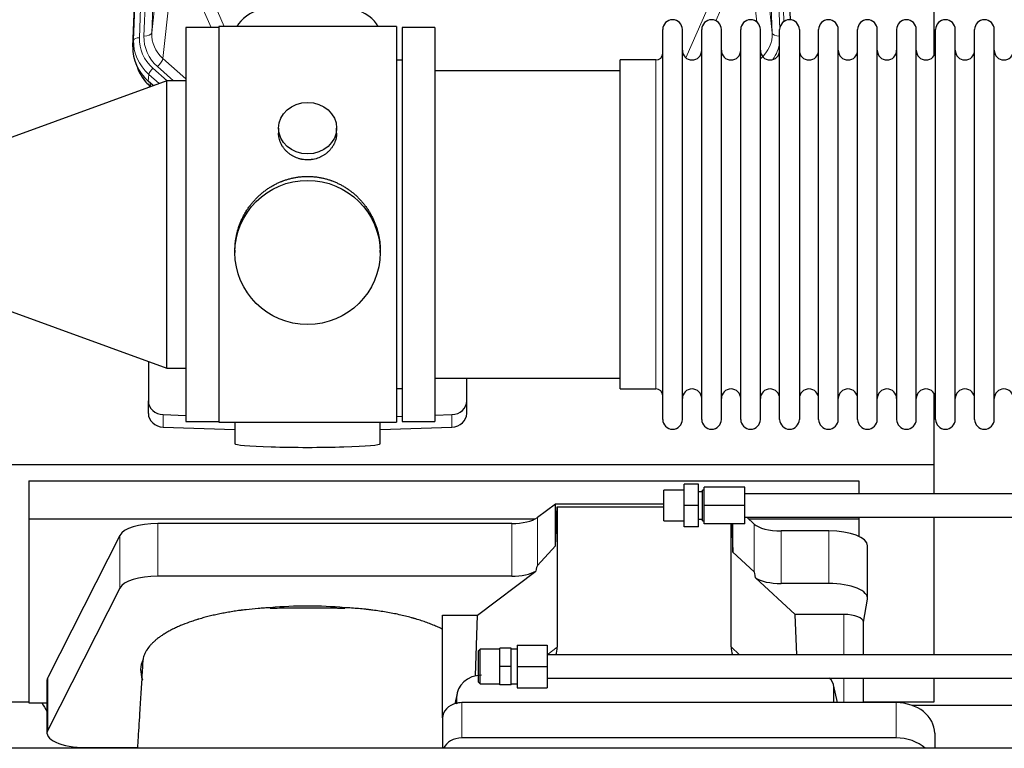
# Model space of a CAD drawing. Header units: inches. Extents: x 0 to 23760, y -13 to 16800.
# Tile 17 of 222: x 2804 to 3314, y 7353 to 7731. Entities that reach past the tile are written whole.
import ezdxf

# ---------------------------------------------------------------- set-up
doc = ezdxf.new("R2010")
doc.units = ezdxf.units.IN
doc.layers.add('254', color=7, linetype='Continuous', true_color=0xffffff)

msp = doc.modelspace()

# ---------------------------------------------------------------- linework, layer by layer
at = {"layer": '254', "color": 110, "linetype": 'Continuous', "lineweight": 13}
for p, q in [((2885.594, 8055.598), (2872.528, 7723.705)), ((3194.055, 7723.705), (3180.989, 8055.598)), ((2863.15, 7720.022), (2876.261, 8053.044)), ((2879.255, 8054.264), (2866.144, 7721.242)), ((2868.536, 7722.078), (2881.602, 8053.972)), ((3197.901, 7725.791), (3184.981, 8053.972)), ((3200.106, 7729.688), (3187.328, 8054.264)), ((2872.528, 7723.705), (2877.775, 7771.111)), ((3188.807, 7771.111), (3194.055, 7723.705)), ((2883.59, 7757.759), (2878.365, 7710.559)), ((3186.14, 7729.325), (3182.992, 7757.759)), ((2903.331, 7726.572), (2895.017, 7745.509)), ((2902.078, 7745.359), (2910.136, 7727.007)), ((3149.348, 7710.84), (3164.504, 7745.359)), ((3171.566, 7745.509), (3164.791, 7730.078)), ((2862.769, 7716.585), (2863.15, 7720.022)), ((2878.365, 7710.559), (2890.292, 7699.981)), ((3133.791, 7700.107), (3133.791, 7709.728)), ((2873.149, 7705.468), (2880.475, 7698.97)), ((2875.541, 7706.304), (2883.808, 7698.97)), ((2871.031, 7702.276), (2870.65, 7698.839)), ((2876.368, 7697.542), (2871.031, 7702.276)), ((3133.791, 7539.428), (3133.791, 7700.107)), ((2871.698, 7697.909), (2871.845, 7696.046)), ((2871.845, 7696.046), (2871.965, 7695.939)), ((2878.512, 7519.661), (2878.512, 7526.125)), ((3028.07, 7519.661), (3028.07, 7526.125)), ((2875.656, 7442.507), (2875.656, 7469.761)), ((3059.047, 7442.507), (3059.047, 7469.761)), ((3072.364, 7447.969), (3072.364, 7472.86)), ((3184.728, 7444.811), (3184.728, 7469.475)), ((3198.586, 7438.677), (3198.586, 7465.931)), ((3223.42, 7438.677), (3223.42, 7465.931)), ((2856.025, 7436.316), (2856.025, 7463.57)), ((3231.097, 7422.662), (3231.097, 7401.728)), ((3077.347, 7401.757), (3082.662, 7405.748)), ((3172.698, 7405.842), (3177.152, 7401.728)), ((2818.636, 7362.829), (2818.636, 7390.084)), ((3231.097, 7389.728), (3231.097, 7377.016)), ((3227.752, 7377.015), (3225.927, 7385.027)), ((3030.523, 7379.716), (3029.875, 7376.553)), ((3033.238, 7377.016), (3033.238, 7358.754)), ((3258.238, 7377.016), (3258.238, 7358.754))]:
    msp.add_line(p, q, dxfattribs=at)
at = {"layer": '254', "color": 2, "linetype": 'Continuous', "lineweight": 25}
for p, q in [((2862.769, 7716.585), (2875.887, 8049.786)), ((3190.695, 8049.786), (3203.263, 7730.574)), ((3277.951, 7712.114), (3277.951, 7937.497)), ((2907.291, 7726.573), (2890.291, 7726.573)), ((2890.291, 7726.573), (2890.291, 7522.573)), ((2999.291, 7727.008), (2907.291, 7727.008)), ((2907.291, 7727.008), (2907.291, 7522.148)), ((2999.291, 7727.008), (2999.291, 7522.148)), ((3002.291, 7726.578), (3002.291, 7522.578)), ((3019.291, 7726.578), (3002.291, 7726.578)), ((3019.291, 7726.578), (3019.291, 7522.578)), ((3137.291, 7714.077), (3137.291, 7725.478)), ((3147.491, 7714.077), (3147.491, 7725.478)), ((3157.491, 7714.077), (3157.491, 7725.478)), ((3167.691, 7714.077), (3167.691, 7725.478)), ((3177.691, 7714.077), (3177.691, 7725.478)), ((3187.891, 7714.077), (3187.891, 7725.478)), ((3197.891, 7714.077), (3197.891, 7725.478)), ((3208.091, 7725.478), (3208.091, 7714.077)), ((3218.091, 7714.077), (3218.091, 7725.478)), ((3228.291, 7714.077), (3228.291, 7725.478)), ((3238.291, 7523.678), (3238.291, 7725.478)), ((3248.491, 7523.678), (3248.491, 7725.478)), ((3258.491, 7725.478), (3258.491, 7523.678)), ((3268.691, 7523.678), (3268.691, 7725.478)), ((3278.691, 7523.678), (3278.691, 7725.478)), ((3288.891, 7523.678), (3288.891, 7725.478)), ((3298.891, 7523.678), (3298.891, 7725.478)), ((3309.091, 7523.678), (3309.091, 7725.478)), ((3137.291, 7523.678), (3137.291, 7714.077)), ((3147.491, 7523.678), (3147.491, 7714.077)), ((3157.491, 7523.678), (3157.491, 7714.077)), ((3167.691, 7523.678), (3167.691, 7714.077)), ((3177.691, 7523.678), (3177.691, 7714.077)), ((3187.891, 7523.678), (3187.891, 7714.077)), ((3197.891, 7523.678), (3197.891, 7714.077)), ((3208.091, 7714.077), (3208.091, 7523.678)), ((3218.091, 7523.678), (3218.091, 7714.077)), ((3228.291, 7523.678), (3228.291, 7714.077)), ((3002.291, 7709.578), (2999.291, 7709.578)), ((3115.291, 7700.107), (3115.291, 7709.728)), ((3133.791, 7709.728), (3115.291, 7709.728)), ((3115.291, 7704.078), (3019.291, 7704.078)), ((2880.291, 7698.97), (2780.291, 7662.573)), ((2873.35, 7696.443), (2870.65, 7698.839)), ((2890.291, 7698.97), (2880.291, 7698.97)), ((2880.291, 7550.176), (2880.291, 7698.97)), ((3115.291, 7539.428), (3115.291, 7700.107)), ((2871.845, 7696.046), (2871.864, 7695.903)), ((2938.243, 7674.447), (2938.243, 7671.874)), ((2968.339, 7671.862), (2968.339, 7674.447)), ((2915.652, 7611.227), (2915.652, 7610.089)), ((2990.931, 7610.089), (2990.931, 7611.227)), ((2780.291, 7586.573), (2880.291, 7550.176)), ((2870.791, 7553.634), (2870.791, 7533.217)), ((2880.291, 7550.176), (2890.291, 7550.176)), ((3019.291, 7545.078), (3115.291, 7545.078)), ((3035.791, 7533.217), (3035.791, 7545.078)), ((2999.291, 7539.578), (3002.291, 7539.578)), ((3115.291, 7539.428), (3133.791, 7539.428)), ((3277.951, 7500.225), (3277.951, 7537.052)), ((2870.791, 7526.753), (2870.791, 7533.217)), ((3035.791, 7526.753), (3035.791, 7533.217)), ((2878.512, 7526.125), (2890.292, 7525.76)), ((2999.291, 7525.234), (3002.29, 7525.327)), ((3019.291, 7525.853), (3028.07, 7526.125)), ((2890.291, 7522.573), (2907.291, 7522.573)), ((2907.291, 7522.148), (2954.58, 7522.148)), ((2915.627, 7522.148), (2915.627, 7511.084)), ((2954.58, 7522.148), (2999.291, 7522.148)), ((2990.955, 7511.084), (2990.955, 7522.148)), ((3002.291, 7522.578), (3019.291, 7522.578)), ((2878.512, 7519.661), (2915.628, 7518.511)), ((2990.954, 7518.511), (3028.07, 7519.661)), ((2789.951, 7500.225), (3277.951, 7500.225)), ((3277.951, 7485.081), (3277.951, 7500.225)), ((2808.951, 7491.913), (2808.951, 7472.11)), ((2808.951, 7491.913), (3238.951, 7491.913)), ((3148.348, 7479.082), (3148.348, 7490.082)), ((3155.848, 7490.082), (3148.348, 7490.082)), ((3155.848, 7479.082), (3155.848, 7490.082)), ((3238.951, 7491.913), (3238.951, 7485.082)), ((3137.848, 7471.082), (3137.848, 7487.082)), ((3148.348, 7487.082), (3137.848, 7487.082)), ((3157.848, 7486.082), (3155.848, 7486.082)), ((3157.848, 7471.082), (3157.848, 7487.082)), ((3158.848, 7487.082), (3157.848, 7487.082)), ((3158.848, 7479.082), (3158.848, 7488.582)), ((3179.848, 7488.582), (3158.848, 7488.582)), ((3179.848, 7479.082), (3179.848, 7488.582)), ((3335.848, 7485.082), (3179.848, 7485.082)), ((3081.682, 7479.739), (3072.364, 7472.86)), ((3137.848, 7479.739), (3081.682, 7479.739)), ((3081.682, 7458.115), (3081.682, 7479.739)), ((3148.348, 7468.082), (3148.348, 7479.082)), ((3155.848, 7479.082), (3148.348, 7479.082)), ((3155.848, 7468.082), (3155.848, 7479.082)), ((3158.848, 7469.582), (3158.848, 7479.082)), ((3179.848, 7479.082), (3158.848, 7479.082)), ((3179.848, 7469.582), (3179.848, 7479.082)), ((3081.682, 7458.115), (3082.662, 7478.436)), ((3082.662, 7478.436), (3137.847, 7478.436)), ((3082.662, 7478.436), (3082.662, 7405.748)), ((2808.951, 7472.11), (2808.951, 7376.842)), ((2808.951, 7472.11), (3071.144, 7472.11)), ((3059.047, 7469.761), (2875.656, 7469.761)), ((3137.848, 7471.082), (3148.348, 7471.082)), ((3155.848, 7472.082), (3157.848, 7472.082)), ((3157.848, 7471.082), (3158.848, 7471.082)), ((3179.848, 7469.582), (3158.848, 7469.582)), ((3172.698, 7405.842), (3172.698, 7469.582)), ((3173.045, 7469.582), (3173.618, 7454.977)), ((3173.618, 7454.977), (3173.618, 7469.582)), ((3179.848, 7473.082), (3335.848, 7473.082)), ((3184.728, 7469.475), (3180.823, 7473.082)), ((3181.869, 7472.11), (3238.951, 7472.11)), ((3238.951, 7473.083), (3238.951, 7472.11)), ((3238.951, 7472.11), (3238.951, 7463.099)), ((3277.951, 7401.728), (3277.951, 7473.082)), ((3155.848, 7468.082), (3148.348, 7468.082)), ((3223.42, 7465.931), (3198.586, 7465.931)), ((2856.025, 7463.57), (2818.636, 7390.084)), ((3072.364, 7447.969), (3081.682, 7458.115)), ((3173.618, 7454.977), (3184.728, 7444.811)), ((3243.42, 7431.023), (3243.42, 7458.277)), ((3041.275, 7422.344), (3071.528, 7445.063)), ((3059.047, 7442.507), (2875.656, 7442.507)), ((3185.457, 7441.641), (3206.006, 7422.662)), ((3223.42, 7438.677), (3198.586, 7438.677)), ((2856.025, 7436.316), (2818.636, 7362.829)), ((3241.305, 7418.625), (3243.376, 7430.514)), ((3023.238, 7369.08), (3023.238, 7422.344)), ((3023.238, 7422.344), (3041.275, 7422.344)), ((3040.354, 7390.876), (3041.275, 7422.344)), ((3206.828, 7401.728), (3206.006, 7422.662)), ((3231.097, 7422.662), (3206.006, 7422.662)), ((3241.305, 7401.727), (3241.305, 7418.755)), ((3042.798, 7404.728), (3041.848, 7403.778)), ((3041.848, 7387.678), (3041.848, 7403.778)), ((3052.848, 7404.728), (3042.798, 7404.728)), ((3042.798, 7386.728), (3042.798, 7404.728)), ((3052.848, 7395.728), (3052.848, 7405.228)), ((3058.848, 7405.228), (3052.848, 7405.228)), ((3058.848, 7395.728), (3058.848, 7405.228)), ((3061.848, 7404.728), (3058.848, 7404.728)), ((3061.848, 7406.728), (3061.848, 7395.728)), ((3061.848, 7406.728), (3077.348, 7406.728)), ((3077.348, 7406.728), (3077.348, 7395.728)), ((5979.348, 7401.728), (3077.348, 7401.728)), ((3052.848, 7386.228), (3052.848, 7395.728)), ((3058.848, 7395.728), (3052.848, 7395.728)), ((3058.848, 7386.228), (3058.848, 7395.728)), ((3061.848, 7395.728), (3061.848, 7384.728)), ((3061.848, 7395.728), (3077.348, 7395.728)), ((3077.348, 7395.728), (3077.348, 7384.728)), ((2818.267, 7388.621), (2818.267, 7361.366)), ((3041.848, 7387.678), (3042.798, 7386.728)), ((3077.348, 7389.728), (5979.348, 7389.728)), ((3241.305, 7377.014), (3241.305, 7389.727)), ((3277.951, 7377.399), (3277.951, 7389.73)), ((3042.798, 7386.728), (3052.848, 7386.728)), ((3058.848, 7386.228), (3052.848, 7386.228)), ((3058.848, 7386.728), (3061.848, 7386.728)), ((3061.848, 7384.728), (3077.348, 7384.728)), ((3227.894, 7377.015), (3225.789, 7386.258)), ((3225.927, 7377.016), (3225.927, 7385.027)), ((2789.951, 7377.399), (2808.951, 7377.399)), ((3030.733, 7381.783), (3029.648, 7376.487)), ((3030.523, 7379.716), (3030.523, 7376.419)), ((3258.238, 7377.016), (3033.238, 7377.016)), ((3241.305, 7377.399), (3277.951, 7377.399)), ((2808.951, 7376.842), (2818.27, 7376.842)), ((3266.332, 7375.659), (3378.266, 7375.659)), ((3023.238, 7369.082), (3023.238, 7353.385)), ((3258.238, 7358.754), (3033.238, 7358.754)), ((3278.238, 7361.148), (3278.238, 7353.384)), ((6116.291, 7353.385), (2761.791, 7353.385)), ((2838.267, 7353.713), (2843.288, 7353.713)), ((2843.288, 7353.713), (2865.163, 7353.713)), ((2843.288, 7353.713), (2843.288, 7353.384))]:
    msp.add_line(p, q, dxfattribs=at)
for centre, radius, start, end in [((3142.391, 7725.478), 5.1, 0, 180), ((3162.591, 7725.478), 5.1, 0, 180), ((3182.791, 7725.478), 5.1, 0, 180), ((3202.991, 7725.478), 5.1, 0, 180), ((3223.191, 7725.478), 5.1, 0, 180), ((3243.391, 7725.478), 5.1, 0, 180), ((3263.591, 7725.478), 5.1, 0, 180), ((3283.791, 7725.478), 5.1, 0, 180), ((3303.991, 7725.478), 5.1, 0, 180), ((3152.491, 7714.728), 5, 180, 0), ((3172.691, 7714.728), 5, 180, 0), ((3192.891, 7714.728), 5, 180, 0), ((3213.091, 7714.728), 5, 180, 0), ((3233.291, 7714.728), 5, 180, 0), ((3253.491, 7714.728), 5, 180, 0), ((3273.691, 7714.728), 5, 180, 0), ((3293.891, 7714.728), 5, 180, 0), ((3314.091, 7714.728), 5, 180, 0), ((3133.791, 7713.228), 3.5, 270, 0), ((3133.791, 7535.928), 3.5, 0, 90), ((3152.491, 7534.428), 5, 0, 180), ((3172.691, 7534.428), 5, 0, 180), ((3192.891, 7534.428), 5, 0, 180), ((3213.091, 7534.428), 5, 0, 180), ((3233.291, 7534.428), 5, 0, 180), ((3253.491, 7534.428), 5, 0, 180), ((3273.691, 7534.428), 5, 0, 180), ((3293.891, 7534.428), 5, 0, 180), ((3314.091, 7534.428), 5, 0, 180), ((3142.391, 7523.678), 5.1, 180, 0), ((3162.591, 7523.678), 5.1, 180, 0), ((3182.791, 7523.678), 5.1, 180, 0), ((3202.991, 7523.678), 5.1, 180, 0), ((3223.191, 7523.678), 5.1, 180, 0), ((3243.391, 7523.678), 5.1, 180, 0), ((3263.591, 7523.678), 5.1, 180, 0), ((3283.791, 7523.678), 5.1, 180, 0), ((3303.991, 7523.678), 5.1, 180, 0)]:
    msp.add_arc(centre, radius, start, end, dxfattribs=at)
for centre, major_axis, ratio, start_param, end_param in [((2953.291, 7723.036), (-37.64, 0), 0.4617486, 3.372107, 6.0525728), ((2889.791, 7715.776), (-27.038, -0.124), 0.8859493, 6.2442616, 7.0633748), ((2890.596, 7717.579), (-21.335, -18.979), 0.8422692, 5.9172723, 6.3010988), ((2891.768, 7702.71), (27.003, -10.205), 0.5569658, 3.9839149, 4.1131378), ((2878.791, 7533.217), (-8, 0), 0.8870108, 0, 1.5358897), ((3027.791, 7533.217), (-8, 0), 0.8870108, 1.6057029, 3.1415927), ((2878.791, 7526.753), (-8, 0), 0.8870108, 0, 1.5358897), ((3027.791, 7526.753), (-8, 0), 0.8870108, 1.6057029, 3.1415927), ((2953.291, 7511.084), (-37.664, 0), 0.0504434, 0, 3.1415927), ((2875.656, 7462.108), (20, 0), 0.3826834, 1.5707963, 2.9492947), ((3059.047, 7475.501), (-15, 0), 0.3826834, 1.5707963, 2.6633841), ((3198.586, 7471.671), (-15, 0), 0.3826834, 0.392691, 1.5707963), ((3223.42, 7458.277), (20, 0), 0.3826834, 0.0000123, 1.5707963), ((3059.047, 7448.247), (-15, 0), 0.3826834, 1.5707963, 2.5536377), ((3059.047, 7101.737), (-13.469, -346.314), 0.0190642, 3.1640389, 3.2737854), ((3198.586, 7033.203), (13.933, -411.641), 0.0134983, 3.0163009, 3.1283751), ((2875.656, 7434.853), (20, 0), 0.3826834, 1.5707963, 2.9492947), ((3198.586, 7444.417), (-15, 0), 0.3826834, 0.5047652, 1.5707963), ((3223.42, 7431.023), (20, 0), 0.3826834, 6.216629, 7.8539816), ((2953.288, 7393.895), (86.5, 0), 0.3826834, 1.3483772, 1.7943795), ((3231.097, 7418.755), (10.208, 0), 0.3826834, 0.0000123, 1.5707963), ((3063.567, 7406.349), (19.053, -1.602), 0.7899984, 6.0790009, 6.3495024), ((3191.109, 7406.349), (-18.368, -1.548), 0.8197595, 6.2141926, 6.4909341), ((2953.288, 7393.895), (86.5, 0), 0.3826834, 2.9725041, 3.2916257), ((2838.267, 7388.621), (20, 0), 0.3826834, 2.9492947, 3.1416097), ((3043.563, 7379.637), (13.036, -0.373), 0.8874794, 1.60301, 3.1669686), ((3218.901, 7384.979), (-7.024, -0.222), 0.8867966, 3.1136042, 3.9723137), ((3033.238, 7356.222), (0, -20.985), 0.4765235, 3.3133452, 3.4165375), ((3033.238, 7369.082), (10, 0), 0.7933958, 1.5707963, 1.7425489), ((3258.238, 7361.148), (20, 0), 0.7933958, 0, 1.5707963), ((3033.951, 7473.556), (244, 0), 0.8870108, 3.6048794, 3.6281468), ((3033.238, 7369.082), (10, 0), 0.7933958, 1.8474697, 3.1415927), ((2838.267, 7361.366), (20, 0), 0.3826834, 2.9492947, 4.712389), ((3033.238, 7350.82), (10, 0), 0.7933958, 1.5707963, 2.8124863), ((3258.238, 7342.886), (20, 0), 0.7933958, 0.722959, 1.5707963)]:
    msp.add_ellipse(centre, major_axis=major_axis, ratio=ratio, start_param=start_param, end_param=end_param, dxfattribs=at)
at = {"layer": '254', "color": 110, "linetype": 'Continuous', "lineweight": 13}
for centre, major_axis, ratio, start_param, end_param in [((2890.163, 7719.139), (27.029, -0.244), 0.8851019, 3.1148362, 3.9339493), ((2866.144, 7719.857), (-2.998, 0.118), 0.4614673, 4.7305545, 6.248991), ((2890.163, 7720.524), (-24.034, -0.11), 0.8859493, 6.2442616, 7.0633748), ((2892.555, 7721.359), (-24.034, -0.11), 0.8859493, 6.2442616, 7.0633748), ((2868.536, 7723.925), (-3.997, 0.157), 0.4614673, 1.5889619, 3.1073983), ((2892.555, 7723.206), (-20.033, -0.591), 0.8872905, 6.2219242, 7.0410373), ((3174.028, 7723.206), (20.033, -0.591), 0.8872905, 5.5253333, 6.3444464), ((3198.047, 7723.925), (-3.997, -0.157), 0.4614673, 0.0341943, 1.5136497), ((3174.028, 7721.359), (24.034, -0.11), 0.8859493, 5.722211, 6.1681029), ((2875.541, 7708.151), (-2.654, -2.992), 0.3265056, 1.2180917, 2.7365282), ((2873.149, 7704.083), (-1.991, -2.244), 0.3265056, 4.3596844, 5.8781208)]:
    msp.add_ellipse(centre, major_axis=major_axis, ratio=ratio, start_param=start_param, end_param=end_param, dxfattribs=at)
at = {"layer": '254', "color": 2, "linetype": 'Continuous', "lineweight": 25}
for centre, major_axis, ratio in [((2953.291, 7674.447), (15.048, 0), 0.8870108), ((2953.291, 7610.089), (-37.64, 0), 0.9914449)]:
    msp.add_ellipse(centre, major_axis=major_axis, ratio=ratio, dxfattribs=at)
for points, knots in [([(2968.339, 7671.864), (2968.339, 7671.434), (2968.315, 7671.002), (2968.255, 7670.456), (2968.241, 7670.345), (2968.211, 7670.124), (2968.161, 7669.794), (2968.097, 7669.466), (2967.953, 7668.814), (2967.834, 7668.384), (2967.549, 7667.533), (2967.384, 7667.112), (2967.101, 7666.488), (2967.001, 7666.281), (2966.868, 7666.024), (2966.841, 7665.973), (2966.787, 7665.871), (2966.704, 7665.718), (2966.619, 7665.567), (2966.328, 7665.067), (2966.075, 7664.679), (2965.531, 7663.925), (2965.24, 7663.56), (2964.773, 7663.031), (2964.612, 7662.857), (2964.364, 7662.601), (2964.238, 7662.474), (2964.109, 7662.349), (2964.023, 7662.266), (2963.979, 7662.225), (2963.585, 7661.856), (2963.22, 7661.546), (2962.462, 7660.961), (2962.069, 7660.686), (2961.255, 7660.172), (2960.834, 7659.933), (2960.289, 7659.656), (2960.18, 7659.602), (2959.958, 7659.496), (2959.847, 7659.444), (2959.511, 7659.293), (2959.285, 7659.198), (2958.602, 7658.929), (2958.14, 7658.771), (2957.202, 7658.5), (2956.726, 7658.385), (2956.002, 7658.247), (2955.759, 7658.207), (2955.392, 7658.154), (2955.269, 7658.138), (2955.084, 7658.116), (2955.022, 7658.109), (2954.898, 7658.096), (2954.837, 7658.09), (2954.281, 7658.037), (2953.788, 7658.014), (2952.806, 7658.014), (2952.316, 7658.037), (2951.338, 7658.128), (2950.851, 7658.197), (2950.243, 7658.312), (2950.121, 7658.336), (2949.879, 7658.388), (2949.516, 7658.47), (2949.159, 7658.564), (2948.452, 7658.768), (2947.99, 7658.926), (2947.085, 7659.282), (2946.641, 7659.481), (2945.989, 7659.81), (2945.774, 7659.925), (2945.455, 7660.106), (2945.349, 7660.167), (2945.14, 7660.293), (2945.036, 7660.356), (2944.523, 7660.68), (2944.128, 7660.956), (2943.371, 7661.539), (2943.008, 7661.847), (2942.314, 7662.495), (2941.983, 7662.835), (2941.628, 7663.236), (2941.589, 7663.281), (2941.512, 7663.371), (2941.396, 7663.506), (2941.134, 7663.826), (2940.922, 7664.105), (2940.512, 7664.671), (2940.26, 7665.058), (2939.797, 7665.852), (2939.587, 7666.258), (2939.302, 7666.882), (2939.213, 7667.093), (2939.087, 7667.412), (2939.046, 7667.519), (2938.968, 7667.732), (2938.931, 7667.839), (2938.751, 7668.375), (2938.632, 7668.805), (2938.439, 7669.671), (2938.367, 7670.107), (2938.293, 7670.763), (2938.275, 7670.982), (2938.256, 7671.312), (2938.249, 7671.477), (2938.246, 7671.643), (2938.244, 7671.753), (2938.244, 7671.808), (2938.243, 7671.866), (2938.243, 7671.869), (2938.243, 7671.871)], [0, 0, 0, 0, 0.0308202, 0.0308202, 0.0386347, 0.0386347, 0.0464491, 0.062078, 0.062078, 0.0933358, 0.0933358, 0.1245936, 0.1245936, 0.1402226, 0.1402226, 0.1441298, 0.1441298, 0.148037, 0.1558515, 0.1558515, 0.1871093, 0.1871093, 0.2183671, 0.2183671, 0.233996, 0.233996, 0.2418105, 0.2457177, 0.2457177, 0.2496249, 0.2496249, 0.2808827, 0.2808827, 0.3121405, 0.3121405, 0.3433983, 0.3433983, 0.3512128, 0.3512128, 0.3590273, 0.3590273, 0.3746562, 0.3746562, 0.405914, 0.405914, 0.4371718, 0.4371718, 0.4528007, 0.4528007, 0.4606152, 0.4606152, 0.4645224, 0.4645224, 0.4684296, 0.4684296, 0.4996874, 0.4996874, 0.5309452, 0.5309452, 0.5622031, 0.5622031, 0.5700175, 0.5700175, 0.577832, 0.5934609, 0.5934609, 0.6247187, 0.6247187, 0.6559765, 0.6559765, 0.6716054, 0.6716054, 0.6794199, 0.6794199, 0.6872343, 0.6872343, 0.7184921, 0.7184921, 0.7497499, 0.7497499, 0.7810078, 0.7810078, 0.784915, 0.784915, 0.7888222, 0.7966367, 0.8122656, 0.8122656, 0.8435234, 0.8435234, 0.8747812, 0.8747812, 0.8904101, 0.8904101, 0.8982246, 0.8982246, 0.906039, 0.906039, 0.9372968, 0.9372968, 0.9685546, 0.9685546, 0.9841835, 0.9841835, 0.991998, 0.9959052, 0.9959052, 0.9998125, 0.9998125, 1, 1, 1, 1]), ([(2915.652, 7611.18), (2915.652, 7611.192), (2915.651, 7611.819), (2915.683, 7613.06), (2915.82, 7614.901), (2916.049, 7616.738), (2916.262, 7617.962), (2916.446, 7618.878), (2916.527, 7619.26), (2916.615, 7619.642), (2916.65, 7619.794), (2916.668, 7619.871), (2916.723, 7620.099), (2916.909, 7620.86), (2917.285, 7622.211), (2917.871, 7623.98), (2918.539, 7625.714), (2919.289, 7627.415), (2920.122, 7629.082), (2920.732, 7630.171), (2921.131, 7630.844), (2921.212, 7630.978), (2921.374, 7631.246), (2921.621, 7631.644), (2921.873, 7632.038), (2922.387, 7632.817), (2923.095, 7633.837), (2924.223, 7635.308), (2925.417, 7636.722), (2926.679, 7638.079), (2927.564, 7638.945), (2928.246, 7639.58), (2928.591, 7639.894), (2928.942, 7640.202), (2929.178, 7640.406), (2929.297, 7640.508), (2929.891, 7641.01), (2930.858, 7641.788), (2932.356, 7642.878), (2933.9, 7643.89), (2935.49, 7644.826), (2937.128, 7645.685), (2938.253, 7646.205), (2939.108, 7646.575), (2939.539, 7646.755), (2939.975, 7646.927), (2940.194, 7647.012), (2940.267, 7647.04), (2940.413, 7647.096), (2941.07, 7647.344), (2942.32, 7647.775), (2944.102, 7648.29), (2945.903, 7648.714), (2947.721, 7649.045), (2949.558, 7649.284), (2950.795, 7649.38), (2951.728, 7649.429), (2952.195, 7649.447), (2952.742, 7649.458), (2952.977, 7649.46), (2953.134, 7649.461), (2953.213, 7649.461), (2953.291, 7649.461)], [0, 0, 0, 0, 0.0006246, 0.0318551, 0.0630856, 0.0943161, 0.1255465, 0.1255465, 0.1411618, 0.1450656, 0.1450656, 0.1489694, 0.1489694, 0.156777, 0.1880075, 0.219238, 0.2504685, 0.2816989, 0.3129294, 0.3441599, 0.3441599, 0.3519675, 0.3519675, 0.3597751, 0.3753904, 0.3753904, 0.4066209, 0.4378513, 0.4690818, 0.5003123, 0.5315428, 0.5315428, 0.547158, 0.5549656, 0.5549656, 0.5627733, 0.5627733, 0.5940037, 0.6252342, 0.6564647, 0.6876952, 0.7189257, 0.7501562, 0.7501562, 0.7657714, 0.773579, 0.773579, 0.7774828, 0.7774828, 0.7813866, 0.8126171, 0.8438476, 0.8750781, 0.9063086, 0.937539, 0.9687695, 0.9687695, 0.9843848, 0.9921924, 0.9960962, 0.9960962, 1, 1, 1, 1]), ([(2953.291, 7649.461), (2953.919, 7649.461), (2955.168, 7649.428), (2957.025, 7649.284), (2958.865, 7649.044), (2960.688, 7648.712), (2962.495, 7648.287), (2963.688, 7647.941), (2964.579, 7647.658), (2964.875, 7647.56), (2965.244, 7647.432), (2965.318, 7647.406), (2965.466, 7647.354), (2965.686, 7647.276), (2966.491, 7646.98), (2967.787, 7646.456), (2969.469, 7645.677), (2971.106, 7644.818), (2972.699, 7643.88), (2974.249, 7642.862), (2975.253, 7642.131), (2975.871, 7641.656), (2975.994, 7641.561), (2976.239, 7641.368), (2976.604, 7641.077), (2976.963, 7640.781), (2977.673, 7640.18), (2978.597, 7639.358), (2979.918, 7638.064), (2981.176, 7636.71), (2982.37, 7635.295), (2983.124, 7634.311), (2983.673, 7633.558), (2983.944, 7633.177), (2984.208, 7632.791), (2984.383, 7632.532), (2984.47, 7632.401), (2984.899, 7631.748), (2985.559, 7630.691), (2986.468, 7629.069), (2987.296, 7627.41), (2988.043, 7625.715), (2988.711, 7623.984), (2989.101, 7622.805), (2989.373, 7621.912), (2989.504, 7621.463), (2989.647, 7620.935), (2989.706, 7620.707), (2989.746, 7620.556), (2989.765, 7620.48), (2989.937, 7619.796), (2990.212, 7618.579), (2990.532, 7616.749), (2990.761, 7614.914), (2990.899, 7613.076), (2990.931, 7611.828), (2990.931, 7611.194), (2990.931, 7611.174)], [0, 0, 0, 0, 0.0312188, 0.0624376, 0.0936563, 0.1248751, 0.1560939, 0.1873127, 0.1873127, 0.2029221, 0.2029221, 0.2068244, 0.2068244, 0.2107268, 0.2185315, 0.2497502, 0.280969, 0.3121878, 0.3434066, 0.3746254, 0.4058442, 0.4058442, 0.4136489, 0.4136489, 0.4214535, 0.4370629, 0.4370629, 0.4682817, 0.4995005, 0.5307193, 0.5619381, 0.5931568, 0.5931568, 0.6087662, 0.6165709, 0.6165709, 0.6243756, 0.6243756, 0.6555944, 0.6868132, 0.718032, 0.7492507, 0.7804695, 0.8116883, 0.8116883, 0.8272977, 0.8351024, 0.8390047, 0.8390047, 0.8429071, 0.8429071, 0.8741259, 0.9053447, 0.9365634, 0.9677822, 0.999001, 1, 1, 1, 1]), ([(2934.109, 7426.173), (2933.036, 7426.121), (2931.967, 7426.061), (2929.837, 7425.924), (2928.776, 7425.846), (2925.604, 7425.588), (2923.506, 7425.38), (2920.903, 7425.075), (2920.383, 7425.012), (2919.605, 7424.914), (2919.217, 7424.864), (2918.699, 7424.796), (2918.441, 7424.761), (2917.28, 7424.604), (2916.259, 7424.456), (2914.241, 7424.145), (2913.243, 7423.982), (2911.27, 7423.64), (2910.295, 7423.46), (2908.367, 7423.087), (2907.414, 7422.892), (2905.532, 7422.487), (2903.671, 7422.066), (2900.948, 7421.388), (2899.177, 7420.905), (2897.865, 7420.531), (2897.431, 7420.405), (2896.892, 7420.244), (2896.784, 7420.212), (2896.569, 7420.147), (2896.462, 7420.114), (2896.141, 7420.016), (2895.928, 7419.951), (2894.869, 7419.62), (2894.04, 7419.35), (2891.605, 7418.521), (2890.053, 7417.944), (2887.827, 7417.043), (2886.377, 7416.431), (2884.305, 7415.477), (2882.992, 7414.818), (2881.713, 7414.147), (2881.091, 7413.805), (2880.185, 7413.284), (2879.888, 7413.108), (2879.522, 7412.887), (2879.449, 7412.843), (2879.304, 7412.754), (2879.087, 7412.621), (2878.873, 7412.487), (2878.169, 7412.04), (2877.085, 7411.317), (2875.59, 7410.213), (2874.222, 7409.088), (2873.395, 7408.325), (2872.61, 7407.555), (2872.239, 7407.167), (2871.19, 7405.991), (2870.577, 7405.194), (2869.987, 7404.281), (2869.923, 7404.179), (2869.798, 7403.975), (2869.737, 7403.873), (2869.557, 7403.567), (2869.443, 7403.362), (2869.12, 7402.749), (2868.929, 7402.339), (2868.591, 7401.52), (2868.446, 7401.109), (2868.199, 7400.288), (2868.099, 7399.877), (2868.021, 7399.465)], [0, 0, 0, 0, 0.03125, 0.03125, 0.0625, 0.0625, 0.125, 0.125, 0.140625, 0.140625, 0.1484375, 0.1523438, 0.15625, 0.15625, 0.1875, 0.1875, 0.21875, 0.21875, 0.25, 0.25, 0.28125, 0.28125, 0.3125, 0.34375, 0.375, 0.375, 0.390625, 0.390625, 0.3945313, 0.3945313, 0.3984375, 0.3984375, 0.40625, 0.40625, 0.4375, 0.4375, 0.5, 0.5, 0.53125, 0.5625, 0.59375, 0.59375, 0.625, 0.625, 0.640625, 0.640625, 0.6445313, 0.6445313, 0.6484375, 0.65625, 0.65625, 0.6875, 0.71875, 0.75, 0.78125, 0.78125, 0.8125, 0.8125, 0.875, 0.875, 0.8828125, 0.8828125, 0.890625, 0.890625, 0.90625, 0.90625, 0.9375, 0.9375, 0.96875, 0.96875, 1, 1, 1, 1]), ([(2972.558, 7425.703), (2971.763, 7425.741), (2970.966, 7425.775), (2969.368, 7425.831), (2968.568, 7425.855), (2967.365, 7425.881), (2966.964, 7425.889), (2966.16, 7425.901), (2965.758, 7425.906), (2964.952, 7425.914), (2964.55, 7425.916), (2963.743, 7425.921), (2963.34, 7425.922), (2962.735, 7425.924), (2962.533, 7425.924), (2962.13, 7425.925), (2961.928, 7425.925), (2961.322, 7425.925), (2960.918, 7425.925), (2959.707, 7425.924), (2958.899, 7425.924), (2956.476, 7425.924), (2954.861, 7425.924), (2951.63, 7425.925), (2950.015, 7425.925), (2946.784, 7425.925), (2945.169, 7425.925), (2943.503, 7425.925), (2943.453, 7425.925), (2943.352, 7425.925), (2943.301, 7425.925), (2943.15, 7425.925), (2943.049, 7425.925), (2942.746, 7425.924), (2942.544, 7425.924), (2941.939, 7425.92), (2941.535, 7425.917), (2940.929, 7425.91), (2940.727, 7425.907), (2940.323, 7425.901), (2939.718, 7425.891), (2939.115, 7425.878), (2937.106, 7425.83), (2935.51, 7425.772), (2933.924, 7425.695)], [0, 0, 0, 0, 0.0625, 0.0625, 0.125, 0.125, 0.15625, 0.15625, 0.1875, 0.1875, 0.21875, 0.21875, 0.25, 0.25, 0.265625, 0.265625, 0.28125, 0.28125, 0.3125, 0.3125, 0.375, 0.375, 0.5, 0.5, 0.625, 0.625, 0.75, 0.75, 0.7539062, 0.7539062, 0.7578125, 0.7578125, 0.765625, 0.765625, 0.78125, 0.78125, 0.8125, 0.8125, 0.828125, 0.828125, 0.84375, 0.875, 0.875, 1, 1, 1, 1]), ([(3023.238, 7415.01), (3022.475, 7415.392), (3021.689, 7415.766), (3020.073, 7416.497), (3018.411, 7417.212), (3016.661, 7417.895), (3014.868, 7418.561), (3013.948, 7418.886), (3012.065, 7419.52), (3011.101, 7419.828), (3009.62, 7420.278), (3009.121, 7420.426), (3008.489, 7420.608), (3008.362, 7420.645), (3008.108, 7420.717), (3007.981, 7420.753), (3007.598, 7420.86), (3007.342, 7420.931), (3006.056, 7421.283), (3005.014, 7421.553), (3002.9, 7422.072), (3000.758, 7422.57), (2998.561, 7423.025), (2996.335, 7423.46), (2995.208, 7423.666), (2992.926, 7424.058), (2991.77, 7424.243), (2989.431, 7424.591), (2988.247, 7424.754), (2986.749, 7424.945), (2986.298, 7425.001), (2985.845, 7425.056), (2985.543, 7425.092), (2985.392, 7425.11), (2984.635, 7425.199), (2984.028, 7425.266), (2982.205, 7425.461), (2980.985, 7425.578), (2978.537, 7425.791), (2977.309, 7425.885), (2974.845, 7426.051), (2973.609, 7426.122), (2972.369, 7426.181)], [0, 0, 0, 0, 0.0625, 0.0625, 0.125, 0.1875, 0.1875, 0.25, 0.25, 0.3125, 0.3125, 0.34375, 0.34375, 0.3515625, 0.3515625, 0.359375, 0.359375, 0.375, 0.375, 0.4375, 0.4375, 0.5, 0.5625, 0.5625, 0.625, 0.625, 0.6875, 0.6875, 0.75, 0.75, 0.765625, 0.7734375, 0.7734375, 0.78125, 0.78125, 0.8125, 0.8125, 0.875, 0.875, 0.9375, 0.9375, 1, 1, 1, 1]), ([(2867.978, 7398.905), (2867.94, 7398.69), (2867.907, 7398.475), (2867.856, 7398.044), (2867.819, 7397.613), (2867.804, 7397.182), (2867.797, 7396.859), (2867.795, 7396.752), (2867.794, 7396.644)], [0, 0, 0, 0, 0.2858572, 0.2858572, 0.5717144, 0.8575716, 0.8575716, 1, 1, 1, 1]), ([(2867.791, 7396.651), (2867.74, 7395.752), (2867.498, 7391.54), (2867.034, 7383.778), (2866.457, 7374.448), (2865.927, 7366.054), (2865.517, 7359.445), (2865.255, 7355.223), (2865.141, 7353.385)], [0, 0, 0, 0, 0.0646613, 0.3021702, 0.5492404, 0.7133105, 0.8754146, 1, 1, 1, 1])]:
    msp.add_open_spline(points, degree=3, knots=knots, dxfattribs=at)
for points in [[(2933.924, 7425.695), (2933.986, 7425.854), (2934.048, 7426.013), (2934.109, 7426.173)], [(2972.369, 7426.181), (2972.431, 7426.022), (2972.494, 7425.862), (2972.558, 7425.703)], [(2868.021, 7399.465), (2868.007, 7399.278), (2867.992, 7399.092), (2867.978, 7398.905)], [(2867.73, 7388.561), (2867.74, 7388.69), (2867.75, 7388.818), (2867.76, 7388.947)]]:
    msp.add_open_spline(points, degree=3, dxfattribs=at)
msp.add_rational_spline([(3030.523, 7376.419), (3030.515, 7376.567), (3030.506, 7376.714)], [0.500000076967, 0.499999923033, 0.500000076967], degree=2, dxfattribs=at)

doc.saveas('drawing.dxf')
